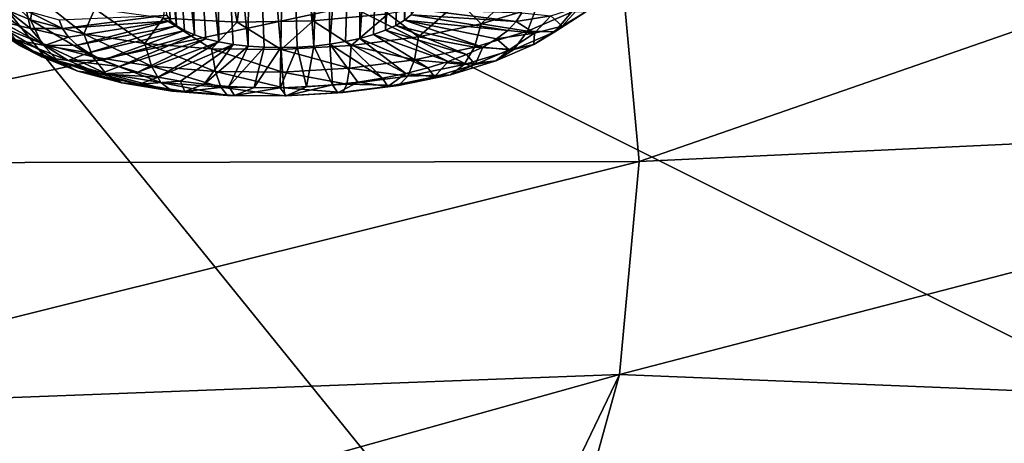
# Model space of a CAD drawing. Header units: metres. Extents: x -92 to 264, y -100 to 50.
# Tile 181 of 256: x 236.85 to 240.72, y -15.04 to -13.37. Entities that reach past the tile are written whole.
import ezdxf

# ---------------------------------------------------------------- set-up
doc = ezdxf.new("R2010")
doc.units = ezdxf.units.M
doc.layers.add('solid_21062050_01', color=7, linetype='CONTINUOUS')

msp = doc.modelspace()

# ---------------------------------------------------------------- linework, layer by layer
at = {"layer": 'solid_21062050_01'}
for points in [[(241.828888, -10.022781, 206.420242), (238.971954, -11.140474, 209.526688), (246.506546, -14.676834, 210.779099)], [(238.971954, -11.140474, 209.526688), (235.85524, -12.175426, 212.403305), (243.269592, -15.884867, 214.134537)], [(238.971954, -11.140474, 209.526688), (243.269592, -15.884867, 214.134537), (246.506546, -14.676834, 210.779099)], [(238.446869, -11.797911, 163.506317), (238.385284, -13.355032, 162.923309), (238.358963, -13.376501, 162.979187)], [(238.386642, -11.861136, 163.625458), (238.446869, -11.797911, 163.506317), (238.358963, -13.376501, 162.979187)], [(238.386642, -11.861136, 163.625458), (238.325058, -13.396854, 163.031281), (238.284164, -13.415744, 163.07869)], [(238.295822, -11.924156, 163.725632), (238.386642, -11.861136, 163.625458), (238.284164, -13.415744, 163.07869)], [(238.386642, -11.861136, 163.625458), (238.358963, -13.376501, 162.979187), (238.325058, -13.396854, 163.031281)], [(238.179321, -11.983189, 163.800568), (238.295822, -11.924156, 163.725632), (238.18425, -13.447871, 163.156281)], [(238.295822, -11.924156, 163.725632), (238.236954, -13.432847, 163.12059), (238.18425, -13.447871, 163.156281)], [(238.295822, -11.924156, 163.725632), (238.284164, -13.415744, 163.07869), (238.236954, -13.432847, 163.12059)], [(238.043945, -12.034566, 163.845337), (238.179321, -11.983189, 163.800568), (238.066025, -13.470694, 163.20668)], [(238.179321, -11.983189, 163.800568), (238.126938, -13.460559, 163.185135), (238.066025, -13.470694, 163.20668)], [(238.179321, -11.983189, 163.800568), (238.18425, -13.447871, 163.156281), (238.126938, -13.460559, 163.185135)], [(237.898331, -12.074907, 163.856979), (238.043945, -12.034566, 163.845337), (238.002518, -13.478101, 163.22052)], [(238.043945, -12.034566, 163.845337), (238.066025, -13.470694, 163.20668), (238.002518, -13.478101, 163.22052)], [(237.317352, -12.061541, 163.475082), (237.439133, -13.378497, 162.892792), (237.423599, -13.357116, 162.832962)], [(237.317352, -12.061541, 163.475082), (237.462845, -13.398727, 162.950302), (237.439133, -13.378497, 162.892792)], [(237.317352, -12.061541, 163.475082), (237.390869, -12.093019, 163.596725), (237.462845, -13.398727, 162.950302)], [(237.752213, -12.101739, 163.835144), (237.898331, -12.074907, 163.856979), (237.872192, -13.484274, 163.224335)], [(237.898331, -12.074907, 163.856979), (237.937546, -13.482654, 163.226456), (237.872192, -13.484274, 163.224335)], [(237.898331, -12.074907, 163.856979), (238.002518, -13.478101, 163.22052), (237.937546, -13.482654, 163.226456)], [(237.390869, -12.093019, 163.596725), (237.494293, -13.417461, 163.004501), (237.462845, -13.398727, 162.950302)], [(237.390869, -12.093019, 163.596725), (237.532944, -13.434378, 163.054474), (237.494293, -13.417461, 163.004501)], [(237.390869, -12.093019, 163.596725), (237.491623, -12.110773, 163.700928), (237.532944, -13.434378, 163.054474)], [(237.491623, -12.110773, 163.700928), (237.57814, -13.449189, 163.09935), (237.532944, -13.434378, 163.054474)], [(237.491623, -12.110773, 163.700928), (237.62912, -13.46164, 163.138382), (237.57814, -13.449189, 163.09935)], [(237.491623, -12.110773, 163.700928), (237.614212, -12.1138, 163.781937), (237.62912, -13.46164, 163.138382)], [(237.614212, -12.1138, 163.781937), (237.752213, -12.101739, 163.835144), (237.744827, -13.478659, 163.19632)], [(237.614212, -12.1138, 163.781937), (237.684998, -13.47152, 163.170883), (237.62912, -13.46164, 163.138382)], [(237.614212, -12.1138, 163.781937), (237.744827, -13.478659, 163.19632), (237.684998, -13.47152, 163.170883)], [(237.752213, -12.101739, 163.835144), (237.807587, -13.482935, 163.214233), (237.744827, -13.478659, 163.19632)], [(237.752213, -12.101739, 163.835144), (237.872192, -13.484274, 163.224335), (237.807587, -13.482935, 163.214233)], [(235.85524, -12.175426, 212.403305), (232.499527, -13.120734, 215.03093), (239.759964, -17.002115, 217.237808)], [(235.85524, -12.175426, 212.403305), (239.759964, -17.002115, 217.237808), (243.269592, -15.884867, 214.134537)], [(238.118439, -12.354777, 164.694412), (237.820541, -12.424618, 164.687164), (238.00032, -13.378241, 164.256073)], [(238.118439, -12.354777, 164.694412), (238.00032, -13.378241, 164.256073), (238.295303, -13.35078, 164.210678)], [(237.820541, -12.424618, 164.687164), (237.529984, -12.47069, 164.626328), (237.700958, -13.384314, 164.242737)], [(237.820541, -12.424618, 164.687164), (237.700958, -13.384314, 164.242737), (238.00032, -13.378241, 164.256073)], [(237.529984, -12.47069, 164.626328), (237.410309, -13.368732, 164.171249), (237.700958, -13.384314, 164.242737)], [(238.058823, -12.562053, 165.183838), (239.205109, -13.093795, 167.309662), (235.254242, -13.938909, 167.087372)], [(237.682236, -12.636704, 165.141129), (238.058823, -12.562053, 165.183838), (235.254242, -13.938909, 167.087372)], [(239.283218, -13.932494, 169.639236), (239.205109, -13.093795, 167.309662), (243.160553, -12.584976, 168.851456)], [(239.283218, -13.932494, 169.639236), (243.160553, -12.584976, 168.851456), (243.118393, -13.753568, 172.097351)], [(237.320526, -12.682285, 165.036667), (237.682236, -12.636704, 165.141129), (235.254242, -13.938909, 167.087372)], [(237.320526, -12.682285, 165.036667), (235.254242, -13.938909, 167.087372), (234.939636, -12.964245, 164.380142)], [(235.254242, -13.938909, 167.087372), (239.205109, -13.093795, 167.309662), (239.283218, -13.932494, 169.639236)], [(232.499527, -13.120734, 215.03093), (235.999741, -18.021542, 220.069366), (239.759964, -17.002115, 217.237808)], [(236.887573, -13.374247, 163.771927), (236.904999, -13.276252, 163.868729), (236.712433, -13.203393, 163.650909)], [(236.717148, -13.304926, 163.565964), (236.887573, -13.374247, 163.771927), (236.712433, -13.203393, 163.650909)], [(238.661118, -13.390619, 163.993622), (238.82135, -13.237376, 163.954102), (238.573029, -13.30313, 164.108536)], [(238.661118, -13.390619, 163.993622), (238.87822, -13.324877, 163.836121), (238.82135, -13.237376, 163.954102)], [(236.887573, -13.374247, 163.771927), (237.097076, -13.42941, 163.943192), (236.904999, -13.276252, 163.868729)], [(237.097076, -13.42941, 163.943192), (237.141068, -13.33218, 164.044739), (236.904999, -13.276252, 163.868729)], [(236.931885, -13.467421, 163.696564), (236.887573, -13.374247, 163.771927), (236.717148, -13.304926, 163.565964)], [(236.931885, -13.467421, 163.696564), (236.717148, -13.304926, 163.565964), (236.768219, -13.40085, 163.498779)], [(236.750656, -13.301695, 162.733826), (236.887741, -13.409554, 162.914505), (236.768082, -13.379538, 162.947739)], [(236.750656, -13.301695, 162.733826), (236.872116, -13.339735, 162.722641), (236.887741, -13.409554, 162.914505)], [(238.414932, -13.441576, 164.107941), (238.573029, -13.30313, 164.108536), (238.295303, -13.35078, 164.210678)], [(238.414932, -13.441576, 164.107941), (238.661118, -13.390619, 163.993622), (238.573029, -13.30313, 164.108536)], [(238.843521, -13.42001, 163.758194), (238.87822, -13.324877, 163.836121), (238.661118, -13.390619, 163.993622)], [(239.016083, -13.345101, 163.571259), (238.87822, -13.324877, 163.836121), (238.843521, -13.42001, 163.758194)], [(239.050629, -13.322927, 163.021332), (238.979675, -13.399955, 163.224197), (238.934998, -13.358779, 162.980515)], [(239.073288, -13.343196, 163.290085), (238.979675, -13.399955, 163.224197), (239.050629, -13.322927, 163.021332)], [(236.872116, -13.339735, 162.722641), (237.013245, -13.40904, 162.891174), (236.887741, -13.409554, 162.914505)], [(236.872116, -13.339735, 162.722641), (237.001083, -13.374245, 162.79512), (237.013245, -13.40904, 162.891174)], [(237.001083, -13.374245, 162.79512), (237.423599, -13.357116, 162.832962), (237.013245, -13.40904, 162.891174)], [(237.013245, -13.40904, 162.891174), (237.423599, -13.357116, 162.832962), (237.439133, -13.378497, 162.892792)], [(237.097076, -13.42941, 163.943192), (237.337601, -13.468295, 164.073196), (237.141068, -13.33218, 164.044739)], [(237.337601, -13.468295, 164.073196), (237.410309, -13.368732, 164.171249), (237.141068, -13.33218, 164.044739)], [(238.149139, -13.475786, 164.174652), (238.295303, -13.35078, 164.210678), (238.00032, -13.378241, 164.256073)], [(238.149139, -13.475786, 164.174652), (238.414932, -13.441576, 164.107941), (238.295303, -13.35078, 164.210678)], [(238.765518, -13.416638, 163.086838), (238.358963, -13.376501, 162.979187), (238.385284, -13.355032, 162.923309)], [(238.798859, -13.38204, 162.995865), (238.385284, -13.355032, 162.923309), (238.403564, -13.332815, 162.864578)], [(238.798859, -13.38204, 162.995865), (238.765518, -13.416638, 163.086838), (238.385284, -13.355032, 162.923309)], [(238.821106, -13.346725, 162.901825), (238.798859, -13.38204, 162.995865), (238.403564, -13.332815, 162.864578)], [(238.934998, -13.358779, 162.980515), (238.798859, -13.38204, 162.995865), (238.821106, -13.346725, 162.901825)], [(238.934998, -13.358779, 162.980515), (238.871353, -13.427865, 163.16246), (238.798859, -13.38204, 162.995865)], [(239.016083, -13.345101, 163.571259), (238.843521, -13.42001, 163.758194), (238.951294, -13.421846, 163.492279)], [(238.979675, -13.399955, 163.224197), (238.871353, -13.427865, 163.16246), (238.934998, -13.358779, 162.980515)], [(239.073288, -13.343196, 163.290085), (238.951294, -13.421846, 163.492279), (238.979675, -13.399955, 163.224197)], [(239.016083, -13.345101, 163.571259), (238.951294, -13.421846, 163.492279), (239.073288, -13.343196, 163.290085)], [(236.729202, -13.401332, 163.214493), (236.829559, -13.453279, 163.154877), (236.932724, -13.520087, 163.34726)], [(236.841675, -13.474167, 163.424255), (236.729202, -13.401332, 163.214493), (236.932724, -13.520087, 163.34726)], [(236.768082, -13.379538, 162.947739), (236.887741, -13.409554, 162.914505), (236.942886, -13.475694, 163.100281)], [(236.829559, -13.453279, 163.154877), (236.768082, -13.379538, 162.947739), (236.942886, -13.475694, 163.100281)], [(236.768219, -13.40085, 163.498779), (236.841675, -13.474167, 163.424255), (236.99527, -13.536643, 163.609863)], [(236.931885, -13.467421, 163.696564), (236.768219, -13.40085, 163.498779), (236.99527, -13.536643, 163.609863)], [(237.133072, -13.520394, 163.861038), (237.097076, -13.42941, 163.943192), (236.887573, -13.374247, 163.771927)], [(237.133072, -13.520394, 163.861038), (236.887573, -13.374247, 163.771927), (236.931885, -13.467421, 163.696564)], [(237.036758, -13.44278, 162.985474), (237.013245, -13.40904, 162.891174), (237.439133, -13.378497, 162.892792)], [(237.071335, -13.475037, 163.076859), (237.036758, -13.44278, 162.985474), (237.439133, -13.378497, 162.892792)], [(237.071335, -13.475037, 163.076859), (237.439133, -13.378497, 162.892792), (237.462845, -13.398727, 162.950302)], [(237.116531, -13.505406, 163.164139), (237.071335, -13.475037, 163.076859), (237.462845, -13.398727, 162.950302)], [(237.116531, -13.505406, 163.164139), (237.462845, -13.398727, 162.950302), (237.494293, -13.417461, 163.004501)], [(237.337601, -13.468295, 164.073196), (237.599915, -13.489408, 164.156937), (237.410309, -13.368732, 164.171249)], [(237.599915, -13.489408, 164.156937), (237.700958, -13.384314, 164.242737), (237.410309, -13.368732, 164.171249)], [(237.599915, -13.489408, 164.156937), (237.873947, -13.491938, 164.191193), (237.700958, -13.384314, 164.242737)], [(237.873947, -13.491938, 164.191193), (238.00032, -13.378241, 164.256073), (237.700958, -13.384314, 164.242737)], [(237.873947, -13.491938, 164.191193), (238.149139, -13.475786, 164.174652), (238.00032, -13.378241, 164.256073)], [(238.603745, -13.511855, 163.330215), (238.284164, -13.415744, 163.07869), (238.325058, -13.396854, 163.031281)], [(238.667343, -13.481956, 163.255066), (238.325058, -13.396854, 163.031281), (238.358963, -13.376501, 162.979187)], [(238.667343, -13.481956, 163.255066), (238.603745, -13.511855, 163.330215), (238.325058, -13.396854, 163.031281)], [(238.721497, -13.450085, 163.173599), (238.667343, -13.481956, 163.255066), (238.358963, -13.376501, 162.979187)], [(238.765518, -13.416638, 163.086838), (238.721497, -13.450085, 163.173599), (238.358963, -13.376501, 162.979187)], [(238.63504, -13.483144, 163.909454), (238.661118, -13.390619, 163.993622), (238.414932, -13.441576, 164.107941)], [(238.843521, -13.42001, 163.758194), (238.661118, -13.390619, 163.993622), (238.63504, -13.483144, 163.909454)], [(238.871353, -13.427865, 163.16246), (238.765518, -13.416638, 163.086838), (238.798859, -13.38204, 162.995865)], [(238.979675, -13.399955, 163.224197), (238.867783, -13.472096, 163.409653), (238.871353, -13.427865, 163.16246)], [(238.951294, -13.421846, 163.492279), (238.867783, -13.472096, 163.409653), (238.979675, -13.399955, 163.224197)], [(236.887741, -13.409554, 162.914505), (237.013245, -13.40904, 162.891174), (237.036758, -13.44278, 162.985474)], [(236.942886, -13.475694, 163.100281), (236.887741, -13.409554, 162.914505), (237.036758, -13.44278, 162.985474)], [(236.942886, -13.475694, 163.100281), (237.036758, -13.44278, 162.985474), (237.071335, -13.475037, 163.076859)], [(237.364044, -13.557735, 163.98587), (237.337601, -13.468295, 164.073196), (237.097076, -13.42941, 163.943192)], [(237.364044, -13.557735, 163.98587), (237.097076, -13.42941, 163.943192), (237.133072, -13.520394, 163.861038)], [(237.171783, -13.533508, 163.246262), (237.116531, -13.505406, 163.164139), (237.494293, -13.417461, 163.004501)], [(237.171783, -13.533508, 163.246262), (237.494293, -13.417461, 163.004501), (237.532944, -13.434378, 163.054474)], [(237.236404, -13.558987, 163.322159), (237.171783, -13.533508, 163.246262), (237.532944, -13.434378, 163.054474)], [(237.236404, -13.558987, 163.322159), (237.532944, -13.434378, 163.054474), (237.57814, -13.449189, 163.09935)], [(238.398621, -13.532077, 164.019226), (238.414932, -13.441576, 164.107941), (238.149139, -13.475786, 164.174652)], [(238.451523, -13.564256, 163.45784), (238.18425, -13.447871, 163.156281), (238.236954, -13.432847, 163.12059)], [(238.531494, -13.539404, 163.398087), (238.236954, -13.432847, 163.12059), (238.284164, -13.415744, 163.07869)], [(238.531494, -13.539404, 163.398087), (238.451523, -13.564256, 163.45784), (238.236954, -13.432847, 163.12059)], [(238.603745, -13.511855, 163.330215), (238.531494, -13.539404, 163.398087), (238.284164, -13.415744, 163.07869)], [(238.63504, -13.483144, 163.909454), (238.414932, -13.441576, 164.107941), (238.398621, -13.532077, 164.019226)], [(238.843521, -13.42001, 163.758194), (238.63504, -13.483144, 163.909454), (238.789352, -13.492147, 163.667725)], [(238.871353, -13.427865, 163.16246), (238.721497, -13.450085, 163.173599), (238.765518, -13.416638, 163.086838)], [(238.871353, -13.427865, 163.16246), (238.770981, -13.49257, 163.328812), (238.721497, -13.450085, 163.173599)], [(238.867783, -13.472096, 163.409653), (238.770981, -13.49257, 163.328812), (238.871353, -13.427865, 163.16246)], [(238.843521, -13.42001, 163.758194), (238.789352, -13.492147, 163.667725), (238.951294, -13.421846, 163.492279)], [(238.951294, -13.421846, 163.492279), (238.789352, -13.492147, 163.667725), (238.867783, -13.472096, 163.409653)], [(236.829559, -13.453279, 163.154877), (236.942886, -13.475694, 163.100281), (237.035416, -13.535614, 163.272842)], [(236.932724, -13.520087, 163.34726), (236.829559, -13.453279, 163.154877), (237.035416, -13.535614, 163.272842)], [(236.841675, -13.474167, 163.424255), (236.932724, -13.520087, 163.34726), (237.073608, -13.577394, 163.517532)], [(236.99527, -13.536643, 163.609863), (236.841675, -13.474167, 163.424255), (237.073608, -13.577394, 163.517532)], [(236.931885, -13.467421, 163.696564), (236.99527, -13.536643, 163.609863), (237.184082, -13.586358, 163.764236)], [(237.133072, -13.520394, 163.861038), (236.931885, -13.467421, 163.696564), (237.184082, -13.586358, 163.764236)], [(236.942886, -13.475694, 163.100281), (237.071335, -13.475037, 163.076859), (237.116531, -13.505406, 163.164139)], [(237.035416, -13.535614, 163.272842), (236.942886, -13.475694, 163.100281), (237.116531, -13.505406, 163.164139)], [(237.30957, -13.581523, 163.390884), (237.236404, -13.558987, 163.322159), (237.57814, -13.449189, 163.09935)], [(237.30957, -13.581523, 163.390884), (237.57814, -13.449189, 163.09935), (237.62912, -13.46164, 163.138382)], [(237.390366, -13.600833, 163.451584), (237.30957, -13.581523, 163.390884), (237.62912, -13.46164, 163.138382)], [(237.615952, -13.578012, 164.066284), (237.599915, -13.489408, 164.156937), (237.337601, -13.468295, 164.073196)], [(237.615952, -13.578012, 164.066284), (237.337601, -13.468295, 164.073196), (237.364044, -13.557735, 163.98587)], [(237.390366, -13.600833, 163.451584), (237.62912, -13.46164, 163.138382), (237.684998, -13.47152, 163.170883)], [(237.477768, -13.616674, 163.503479), (237.390366, -13.600833, 163.451584), (237.684998, -13.47152, 163.170883)], [(237.570694, -13.628847, 163.545944), (237.477768, -13.616674, 163.503479), (237.684998, -13.47152, 163.170883)], [(237.570694, -13.628847, 163.545944), (237.684998, -13.47152, 163.170883), (237.744827, -13.478659, 163.19632)], [(237.667953, -13.637198, 163.578415), (237.570694, -13.628847, 163.545944), (237.744827, -13.478659, 163.19632)], [(237.667953, -13.637198, 163.578415), (237.744827, -13.478659, 163.19632), (237.807587, -13.482935, 163.214233)], [(238.143372, -13.564931, 164.083298), (238.149139, -13.475786, 164.174652), (237.873947, -13.491938, 164.191193)], [(237.973419, -13.638523, 163.612518), (237.937546, -13.482654, 163.226456), (238.002518, -13.478101, 163.22052)], [(238.075516, -13.631036, 163.60231), (237.973419, -13.638523, 163.612518), (238.002518, -13.478101, 163.22052)], [(238.075516, -13.631036, 163.60231), (238.002518, -13.478101, 163.22052), (238.066025, -13.470694, 163.20668)], [(238.272446, -13.604658, 163.550079), (238.066025, -13.470694, 163.20668), (238.126938, -13.460559, 163.185135)], [(238.175613, -13.6197, 163.581406), (238.075516, -13.631036, 163.60231), (238.066025, -13.470694, 163.20668)], [(238.272446, -13.604658, 163.550079), (238.175613, -13.6197, 163.581406), (238.066025, -13.470694, 163.20668)], [(238.364807, -13.586099, 163.508713), (238.126938, -13.460559, 163.185135), (238.18425, -13.447871, 163.156281)], [(238.364807, -13.586099, 163.508713), (238.272446, -13.604658, 163.550079), (238.126938, -13.460559, 163.185135)], [(238.398621, -13.532077, 164.019226), (238.149139, -13.475786, 164.174652), (238.143372, -13.564931, 164.083298)], [(238.451523, -13.564256, 163.45784), (238.364807, -13.586099, 163.508713), (238.18425, -13.447871, 163.156281)], [(238.770981, -13.49257, 163.328812), (238.667343, -13.481956, 163.255066), (238.721497, -13.450085, 163.173599)], [(238.867783, -13.472096, 163.409653), (238.719238, -13.53658, 163.570587), (238.770981, -13.49257, 163.328812)], [(238.789352, -13.492147, 163.667725), (238.719238, -13.53658, 163.570587), (238.867783, -13.472096, 163.409653)], [(236.932724, -13.520087, 163.34726), (237.035416, -13.535614, 163.272842), (237.161774, -13.587012, 163.425552)], [(237.073608, -13.577394, 163.517532), (236.932724, -13.520087, 163.34726), (237.161774, -13.587012, 163.425552)], [(237.035416, -13.535614, 163.272842), (237.116531, -13.505406, 163.164139), (237.171783, -13.533508, 163.246262)], [(237.879105, -13.580441, 164.099182), (237.873947, -13.491938, 164.191193), (237.599915, -13.489408, 164.156937)], [(237.879105, -13.580441, 164.099182), (237.599915, -13.489408, 164.156937), (237.615952, -13.578012, 164.066284)], [(237.768341, -13.641624, 163.60051), (237.667953, -13.637198, 163.578415), (237.807587, -13.482935, 163.214233)], [(237.768341, -13.641624, 163.60051), (237.807587, -13.482935, 163.214233), (237.872192, -13.484274, 163.224335)], [(237.87059, -13.642067, 163.611923), (237.768341, -13.641624, 163.60051), (237.872192, -13.484274, 163.224335)], [(237.87059, -13.642067, 163.611923), (237.872192, -13.484274, 163.224335), (237.937546, -13.482654, 163.226456)], [(237.973419, -13.638523, 163.612518), (237.87059, -13.642067, 163.611923), (237.937546, -13.482654, 163.226456)], [(238.143372, -13.564931, 164.083298), (237.873947, -13.491938, 164.191193), (237.879105, -13.580441, 164.099182)], [(238.63504, -13.483144, 163.909454), (238.398621, -13.532077, 164.019226), (238.593689, -13.551399, 163.809677)], [(238.637756, -13.550406, 163.473145), (238.531494, -13.539404, 163.398087), (238.603745, -13.511855, 163.330215)], [(238.63504, -13.483144, 163.909454), (238.593689, -13.551399, 163.809677), (238.789352, -13.492147, 163.667725)], [(238.789352, -13.492147, 163.667725), (238.593689, -13.551399, 163.809677), (238.719238, -13.53658, 163.570587)], [(238.637756, -13.550406, 163.473145), (238.603745, -13.511855, 163.330215), (238.667343, -13.481956, 163.255066)], [(238.770981, -13.49257, 163.328812), (238.637756, -13.550406, 163.473145), (238.667343, -13.481956, 163.255066)], [(238.719238, -13.53658, 163.570587), (238.637756, -13.550406, 163.473145), (238.770981, -13.49257, 163.328812)], [(236.99527, -13.536643, 163.609863), (237.073608, -13.577394, 163.517532), (237.246796, -13.622995, 163.659119)], [(237.184082, -13.586358, 163.764236), (236.99527, -13.536643, 163.609863), (237.246796, -13.622995, 163.659119)], [(237.035416, -13.535614, 163.272842), (237.171783, -13.533508, 163.246262), (237.236404, -13.558987, 163.322159)], [(237.161774, -13.587012, 163.425552), (237.035416, -13.535614, 163.272842), (237.236404, -13.558987, 163.322159)], [(237.133072, -13.520394, 163.861038), (237.184082, -13.586358, 163.764236), (237.400864, -13.621404, 163.881393)], [(237.364044, -13.557735, 163.98587), (237.133072, -13.520394, 163.861038), (237.400864, -13.621404, 163.881393)], [(237.161774, -13.587012, 163.425552), (237.236404, -13.558987, 163.322159), (237.30957, -13.581523, 163.390884)], [(237.364044, -13.557735, 163.98587), (237.400864, -13.621404, 163.881393), (237.637283, -13.640432, 163.956863)], [(237.615952, -13.578012, 164.066284), (237.364044, -13.557735, 163.98587), (237.637283, -13.640432, 163.956863)], [(238.398621, -13.532077, 164.019226), (238.143372, -13.564931, 164.083298), (238.371811, -13.597323, 163.912704)], [(238.398621, -13.532077, 164.019226), (238.371811, -13.597323, 163.912704), (238.593689, -13.551399, 163.809677)], [(238.593689, -13.551399, 163.809677), (238.371811, -13.597323, 163.912704), (238.539764, -13.590929, 163.700806)], [(238.476776, -13.599153, 163.589935), (238.451523, -13.564256, 163.45784), (238.531494, -13.539404, 163.398087)], [(238.637756, -13.550406, 163.473145), (238.476776, -13.599153, 163.589935), (238.531494, -13.539404, 163.398087)], [(238.539764, -13.590929, 163.700806), (238.476776, -13.599153, 163.589935), (238.637756, -13.550406, 163.473145)], [(238.719238, -13.53658, 163.570587), (238.539764, -13.590929, 163.700806), (238.637756, -13.550406, 163.473145)], [(238.593689, -13.551399, 163.809677), (238.539764, -13.590929, 163.700806), (238.719238, -13.53658, 163.570587)], [(237.073608, -13.577394, 163.517532), (237.161774, -13.587012, 163.425552), (237.317108, -13.627913, 163.552551)], [(237.246796, -13.622995, 163.659119), (237.073608, -13.577394, 163.517532), (237.317108, -13.627913, 163.552551)], [(237.161774, -13.587012, 163.425552), (237.30957, -13.581523, 163.390884), (237.390366, -13.600833, 163.451584)], [(237.317108, -13.627913, 163.552551), (237.161774, -13.587012, 163.425552), (237.390366, -13.600833, 163.451584)], [(237.184082, -13.586358, 163.764236), (237.246796, -13.622995, 163.659119), (237.445633, -13.655142, 163.766586)], [(237.400864, -13.621404, 163.881393), (237.184082, -13.586358, 163.764236), (237.445633, -13.655142, 163.766586)], [(237.615952, -13.578012, 164.066284), (237.637283, -13.640432, 163.956863), (237.884247, -13.642713, 163.987732)], [(237.879105, -13.580441, 164.099182), (237.615952, -13.578012, 164.066284), (237.884247, -13.642713, 163.987732)], [(238.143372, -13.564931, 164.083298), (237.879105, -13.580441, 164.099182), (238.132263, -13.628156, 163.972824)], [(237.879105, -13.580441, 164.099182), (237.884247, -13.642713, 163.987732), (238.132263, -13.628156, 163.972824)], [(238.143372, -13.564931, 164.083298), (238.132263, -13.628156, 163.972824), (238.371811, -13.597323, 163.912704)], [(238.371811, -13.597323, 163.912704), (238.132263, -13.628156, 163.972824), (238.336243, -13.633054, 163.795303)], [(238.29425, -13.636934, 163.674698), (238.272446, -13.604658, 163.550079), (238.364807, -13.586099, 163.508713)], [(238.476776, -13.599153, 163.589935), (238.29425, -13.636934, 163.674698), (238.364807, -13.586099, 163.508713)], [(238.539764, -13.590929, 163.700806), (238.336243, -13.633054, 163.795303), (238.476776, -13.599153, 163.589935)], [(238.371811, -13.597323, 163.912704), (238.336243, -13.633054, 163.795303), (238.539764, -13.590929, 163.700806)], [(238.476776, -13.599153, 163.589935), (238.364807, -13.586099, 163.508713), (238.451523, -13.564256, 163.45784)], [(237.246796, -13.622995, 163.659119), (237.317108, -13.627913, 163.552551), (237.495453, -13.656745, 163.648941)], [(237.445633, -13.655142, 163.766586), (237.246796, -13.622995, 163.659119), (237.495453, -13.656745, 163.648941)], [(237.317108, -13.627913, 163.552551), (237.390366, -13.600833, 163.451584), (237.477768, -13.616674, 163.503479)], [(237.495453, -13.656745, 163.648941), (237.317108, -13.627913, 163.552551), (237.477768, -13.616674, 163.503479)], [(237.400864, -13.621404, 163.881393), (237.445633, -13.655142, 163.766586), (237.662491, -13.672595, 163.8358)], [(237.637283, -13.640432, 163.956863), (237.400864, -13.621404, 163.881393), (237.662491, -13.672595, 163.8358)], [(237.495453, -13.656745, 163.648941), (237.477768, -13.616674, 163.503479), (237.570694, -13.628847, 163.545944)], [(237.495453, -13.656745, 163.648941), (237.570694, -13.628847, 163.545944), (237.667953, -13.637198, 163.578415)], [(238.132263, -13.628156, 163.972824), (237.884247, -13.642713, 163.987732), (238.116516, -13.661335, 163.850449)], [(237.893127, -13.674275, 163.73642), (237.973419, -13.638523, 163.612518), (238.075516, -13.631036, 163.60231)], [(238.097168, -13.6623, 163.724152), (237.893127, -13.674275, 163.73642), (238.075516, -13.631036, 163.60231)], [(238.097168, -13.6623, 163.724152), (238.075516, -13.631036, 163.60231), (238.175613, -13.6197, 163.581406)], [(238.29425, -13.636934, 163.674698), (238.097168, -13.6623, 163.724152), (238.175613, -13.6197, 163.581406)], [(238.132263, -13.628156, 163.972824), (238.116516, -13.661335, 163.850449), (238.336243, -13.633054, 163.795303)], [(238.336243, -13.633054, 163.795303), (238.116516, -13.661335, 163.850449), (238.29425, -13.636934, 163.674698)], [(238.29425, -13.636934, 163.674698), (238.175613, -13.6197, 163.581406), (238.272446, -13.604658, 163.550079)], [(238.336243, -13.633054, 163.795303), (238.29425, -13.636934, 163.674698), (238.476776, -13.599153, 163.589935)], [(237.445633, -13.655142, 163.766586), (237.495453, -13.656745, 163.648941), (237.689957, -13.6724, 163.711029)], [(237.662491, -13.672595, 163.8358), (237.445633, -13.655142, 163.766586), (237.689957, -13.6724, 163.711029)], [(237.689957, -13.6724, 163.711029), (237.495453, -13.656745, 163.648941), (237.667953, -13.637198, 163.578415)], [(237.637283, -13.640432, 163.956863), (237.662491, -13.672595, 163.8358), (237.889023, -13.674686, 163.86412)], [(237.884247, -13.642713, 163.987732), (237.637283, -13.640432, 163.956863), (237.889023, -13.674686, 163.86412)], [(237.662491, -13.672595, 163.8358), (237.689957, -13.6724, 163.711029), (237.893127, -13.674275, 163.73642)], [(237.889023, -13.674686, 163.86412), (237.662491, -13.672595, 163.8358), (237.893127, -13.674275, 163.73642)], [(237.689957, -13.6724, 163.711029), (237.667953, -13.637198, 163.578415), (237.768341, -13.641624, 163.60051)], [(237.689957, -13.6724, 163.711029), (237.768341, -13.641624, 163.60051), (237.87059, -13.642067, 163.611923)], [(237.893127, -13.674275, 163.73642), (237.689957, -13.6724, 163.711029), (237.87059, -13.642067, 163.611923)], [(237.893127, -13.674275, 163.73642), (237.87059, -13.642067, 163.611923), (237.973419, -13.638523, 163.612518)], [(237.884247, -13.642713, 163.987732), (237.889023, -13.674686, 163.86412), (238.116516, -13.661335, 163.850449)], [(238.116516, -13.661335, 163.850449), (237.889023, -13.674686, 163.86412), (238.097168, -13.6623, 163.724152)], [(237.889023, -13.674686, 163.86412), (237.893127, -13.674275, 163.73642), (238.097168, -13.6623, 163.724152)], [(238.116516, -13.661335, 163.850449), (238.097168, -13.6623, 163.724152), (238.29425, -13.636934, 163.674698)], [(239.205109, -14.771193, 171.968811), (243.118393, -13.753568, 172.097351), (242.800919, -14.917288, 175.329712)], [(239.205109, -14.771193, 171.968811), (239.283218, -13.932494, 169.639236), (243.118393, -13.753568, 172.097351)], [(235.332291, -14.919024, 169.809738), (235.254242, -13.938909, 167.087372), (239.283218, -13.932494, 169.639236)], [(235.332291, -14.919024, 169.809738), (239.283218, -13.932494, 169.639236), (239.205109, -14.771193, 171.968811)], [(235.173279, -15.898016, 172.529007), (235.332291, -14.919024, 169.809738), (239.205109, -14.771193, 171.968811)], [(238.801636, -15.613133, 174.180984), (235.173279, -15.898016, 172.529007), (239.205109, -14.771193, 171.968811)], [(238.801636, -15.613133, 174.180984), (239.205109, -14.771193, 171.968811), (238.975769, -15.603194, 174.282379)], [(238.975769, -15.603194, 174.282379), (239.205109, -14.771193, 171.968811), (242.800919, -14.917288, 175.329712)], [(239.133545, -15.600211, 174.393692), (238.975769, -15.603194, 174.282379), (242.800919, -14.917288, 175.329712)], [(239.420959, -15.614051, 174.658508), (239.133545, -15.600211, 174.393692), (242.800919, -14.917288, 175.329712)], [(239.420959, -15.614051, 174.658508), (242.800919, -14.917288, 175.329712), (242.210175, -16.068707, 178.527908)]]:
    msp.add_3dface(points, dxfattribs=at)

doc.saveas('drawing.dxf')
